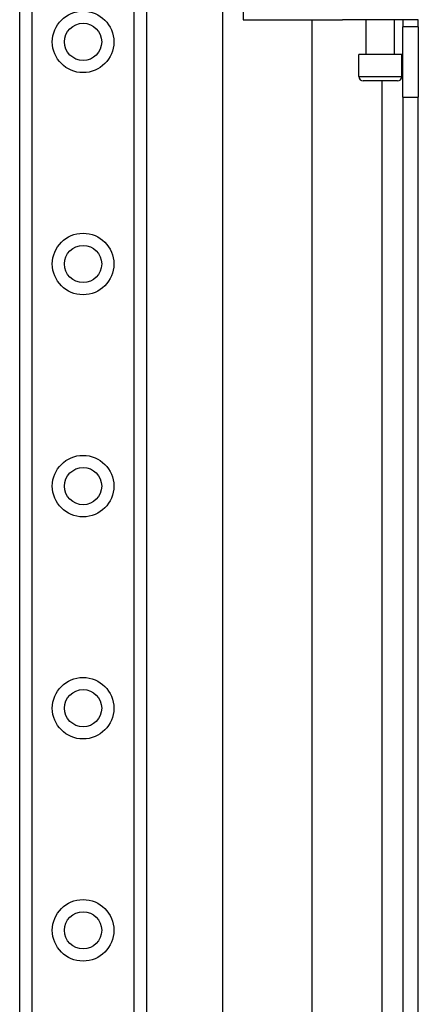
# Model space of a CAD drawing. Header units: inches. Extents: x 8 to 147, y 12 to 95.
# Tile 55 of 82: x 44.09 to 46.36, y 64.15 to 69.77. Entities that reach past the tile are written whole.
import ezdxf

# ---------------------------------------------------------------- set-up
doc = ezdxf.new("R2010")
doc.units = ezdxf.units.IN
doc.header["$LTSCALE"] = 9.374161
doc.header["$MEASUREMENT"] = 0
doc.layers.add('Visible Edges(ANSI)', color=7, linetype='Continuous', lineweight=25)
doc.layers.add('Visible Tangent Edges(ANSI)', color=7, linetype='Continuous', lineweight=25)

msp = doc.modelspace()

# ---------------------------------------------------------------- linework, layer by layer
at = {"layer": 'Visible Edges(ANSI)'}
for p, q in [((44.0868, 32.4652), (44.0868, 75.1386)), ((44.8106, 75.1386), (44.8106, 32.4652)), ((45.247, 54.3633), (45.247, 70.8223)), ((45.362, 69.7739), (45.6446, 69.7739)), ((45.6446, 69.7739), (45.8372, 69.7739)), ((45.754, 69.7739), (45.754, 55.4118)), ((45.8372, 69.7739), (45.9303, 69.7739)), ((46.3623, 69.7739), (45.9303, 69.7739)), ((46.065, 69.5761), (46.065, 69.7739)), ((46.2272, 69.5761), (46.2272, 69.7739)), ((46.2749, 69.7739), (46.2749, 69.7339)), ((46.3625, 69.7339), (46.3625, 69.7739)), ((46.2749, 69.3321), (46.2749, 69.7339)), ((46.3625, 69.7339), (46.2749, 69.7339)), ((46.3625, 69.7339), (46.3625, 69.3321)), ((46.2691, 69.5761), (46.0232, 69.5761)), ((46.0232, 69.4494), (46.0232, 69.5761)), ((46.2691, 69.4494), (46.2691, 69.5761)), ((46.2437, 69.424), (46.0485, 69.424)), ((46.2749, 69.3321), (46.2749, 55.8535)), ((46.3625, 55.8535), (46.3625, 69.3321))]:
    msp.add_line(p, q, dxfattribs=at)
for centre in [(44.4487, 69.6472), (44.4487, 68.3796), (44.4487, 67.1119), (44.4487, 65.8443), (44.4487, 64.5767)]:
    msp.add_circle(centre, 0.1063, dxfattribs=at)
for centre, start, end in [((46.0485, 69.4494), 180, 270), ((46.2437, 69.4494), 270, 0)]:
    msp.add_arc(centre, 0.0254, start, end, dxfattribs=at)
at = {"layer": 'Visible Tangent Edges(ANSI)'}
for p, q in [((44.1561, 75.1386), (44.1561, 32.4652)), ((44.7412, 32.4652), (44.7412, 75.1386)), ((45.362, 70.1616), (45.362, 69.7739)), ((46.0232, 69.4494), (46.2691, 69.4494)), ((46.1551, 69.424), (46.1551, 55.7616)), ((46.2749, 69.3321), (46.3625, 69.3321))]:
    msp.add_line(p, q, dxfattribs=at)
for centre in [(44.4487, 69.6472), (44.4487, 68.3796), (44.4487, 67.1119), (44.4487, 65.8443), (44.4487, 64.5767)]:
    msp.add_circle(centre, 0.1756, dxfattribs=at)

doc.saveas('drawing.dxf')
